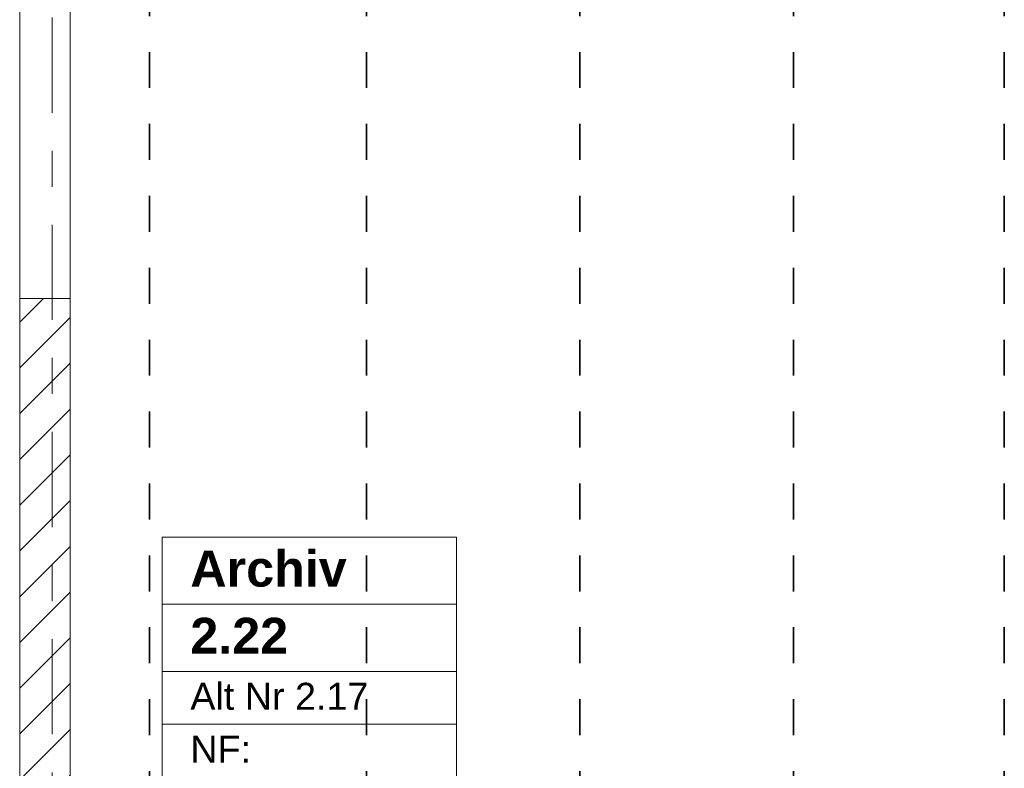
# Model space of a CAD drawing. Header units: metres. Extents: x -3.6 to 84.5, y -11 to 16.8.
# Tile 98 of 225: x 25.6 to 28.4, y 2 to 4.1. Entities that reach past the tile are written whole.
import ezdxf

# ---------------------------------------------------------------- set-up
doc = ezdxf.new("R2010")
doc.units = ezdxf.units.M
doc.header["$MEASUREMENT"] = 0
for name, pattern in [('Achse', [0.2, 0.1, -0.05, 0, -0.05]), ('Strichlinie doppelt', [0.546806, 0.264583, -0.105833, 0.070556, -0.105833]), ('Wipeout_Contour', [1, 0, -1])]:
    doc.linetypes.add(name, pattern=pattern)
for name, color, linetype in [('155 - Bemaßung_ Beschriftung.Ausbau - Deckenelemente', 7, 'Continuous'), ('401 - Zone.Raum_ Raumbegrenzung_ Whg.', 7, 'Continuous'), ('451 - Universal.Achsen Raster', 7, 'Continuous'), ('605 - Struktur.Wand Innen', 7, 'Continuous')]:
    doc.layers.add(name, color=color, linetype=linetype)
doc.styles.add('ERSTELLTER_STIL_1', font='txt')
doc.styles.add('ERSTELLTER_STIL_2', font='txt')
doc.dimstyles.new('ERSTELLTER_STIL__2', dxfattribs={"dimtxt": 0.1, "dimasz": 0.0532, "dimexe": 0.18, "dimexo": 0.0625, "dimgap": 0, "dimtad": 1, "dimtih": 1, "dimtoh": 1, "dimzin": 0, "dimdsep": 46, "dimtxsty": 'ERSTELLTER_STIL_2', "dimblk": 'ARROWHEAD_2', "dimblk1": 'ARROWHEAD_2', "dimblk2": 'ARROWHEAD_2', "dimcen": 0.09, "dimse1": 1, "dimse2": 1, "dimclrd": 7, "dimclre": 7, "dimclrt": 7, "dimazin": 0, "dimtfac": 1, "dimtdec": 4, "dimtmove": 2, "dimatfit": 3, "dimfxl": 1, "dimtolj": 1, "dimtzin": 0, "dimarcsym": 0})

# ---------------------------------------------------------------- blocks, each defined once
blk = doc.blocks.new('*D259')
at = {"layer": '155 - Bemaßung_ Beschriftung.Ausbau - Deckenelemente', "color": 7, "linetype": 'Continuous', "lineweight": 5}
for p, q in [((25.8002, 4.825), (25.7598, 4.755)), ((25.78, 4.7375), (25.78, 4.8425)), ((26.0212, 4.825), (25.9808, 4.755)), ((26.001, 4.7375), (26.001, 4.8425)), ((25.7457, 4.79), (25.78, 4.79)), ((25.78, 4.79), (26.001, 4.79))]:
    blk.add_line(p, q, dxfattribs=at)
at = {"layer": '155 - Bemaßung_ Beschriftung.Ausbau - Deckenelemente', "color": 7, "lineweight": 5, "insert": (25.7939, 4.81), "char_height": 0.1, "attachment_point": 7, "style": 'ERSTELLTER_STIL_2'}
blk.add_mtext('\\A1;{\\pql;\\fArial|b0|i0|c0|p38;22\\fArial|b0|i0|c0|p38;\\A1{\\H.66x;\\S1^  ;}}', dxfattribs=at)
blk = doc.blocks.new('ARROWHEAD_2')
at = {"color": 0, "linetype": 'Continuous', "lineweight": 0}
for p, q in [((-0.378, -0.655), (0.378, 0.655)), ((0, 0), (-1, 0))]:
    blk.add_line(p, q, dxfattribs=at)

msp = doc.modelspace()

# ---------------------------------------------------------------- linework, layer by layer
at = {"layer": '155 - Bemaßung_ Beschriftung.Ausbau - Deckenelemente', "color": 7, "linetype": 'Achse', "lineweight": 35}
for p, q in [((26.001, 5.19), (26.001, 0.71)), ((26.604, 5.19), (26.604, 0.71)), ((27.197, 5.19), (27.197, 0.71)), ((27.791, 5.19), (27.791, 0.71)), ((28.377, 5.19), (28.377, 0.71))]:
    msp.add_line(p, q, dxfattribs=at)
at = {"layer": '401 - Zone.Raum_ Raumbegrenzung_ Whg.', "color": 7, "linetype": 'Continuous', "lineweight": 9}
for p, q in [((26.8546, 2.6408), (26.0357, 2.6408)), ((26.0357, 2.6408), (26.0357, 0.9417)), ((26.0357, 2.6408), (26.8546, 2.6408)), ((26.0357, 2.4542), (26.0357, 2.6408)), ((26.8546, 0.9417), (26.8546, 2.6408)), ((26.8546, 2.6408), (26.8546, 2.4542)), ((26.8546, 2.4542), (26.0357, 2.4542)), ((26.0357, 2.4542), (26.8546, 2.4542)), ((26.0357, 2.2676), (26.0357, 2.4542)), ((26.8546, 2.4542), (26.8546, 2.2676)), ((26.8546, 2.2676), (26.0357, 2.2676)), ((26.0357, 2.2676), (26.8546, 2.2676)), ((26.0357, 2.1203), (26.0357, 2.2676)), ((26.8546, 2.2676), (26.8546, 2.1203)), ((26.8546, 2.1203), (26.0357, 2.1203)), ((26.0357, 2.1203), (26.8546, 2.1203)), ((26.0357, 1.973), (26.0357, 2.1203)), ((26.8546, 2.1203), (26.8546, 1.973))]:
    msp.add_line(p, q, dxfattribs=at)

# ---------------------------------------------------------------- texts
at = {"layer": '401 - Zone.Raum_ Raumbegrenzung_ Whg.', "color": 7, "lineweight": 9, "attachment_point": 1}
for s, insert, char_height, style in [('\\A1;{\\pqj;\\pt0;\\fArial|b1|i0|c0|p38;Archiv}', (26.1143, 2.6032), 0.1, 'ERSTELLTER_STIL_1'), ('\\A1;{\\pqj;\\pt0;\\fArial|b1|i0|c0|p38;}', (26.776, 2.6261), 0.1, 'ERSTELLTER_STIL_1'), ('\\A1;{\\pqj;\\pt0;\\fArial|b1|i0|c0|p38;}', (26.776, 2.4395), 0.1, 'ERSTELLTER_STIL_1'), ('\\A1;{\\pql;\\pt0;\\fArial|b1|i0|c0|p38;2.22}', (26.1143, 2.4166), 0.1, 'ERSTELLTER_STIL_1'), ('\\A1;{\\pqj;\\pt0;\\fArial|b0|i0|c0|p38;}', (26.776, 2.2529), 0.075, 'ERSTELLTER_STIL_2'), ('\\A1;{\\pqj;\\pt0;\\fArial|b0|i0|c0|p38;Alt Nr 2.17}', (26.1143, 2.2357), 0.075, 'ERSTELLTER_STIL_2'), ('\\A1;{\\pqj;\\pt0;\\fArial|b0|i0|c0|p38;NF: }', (26.1143, 2.0884), 0.075, 'ERSTELLTER_STIL_2')]:
    msp.add_mtext(s, dxfattribs=dict(at, insert=insert, char_height=char_height, style=style))

# ---------------------------------------------------------------- wipeouts: each hides what was drawn before it
at = {"color": 254, "linetype": 'Wipeout_Contour', "lineweight": 0, "ltscale": 103.293251}
msp.add_wipeout([(25.64, 0.7), (25.78, 0.7), (25.78, 3.305), (25.64, 3.305)], dxfattribs=at).dxf.layer = '605 - Struktur.Wand Innen'

# ---------------------------------------------------------------- next in the draw order: hatches: boundary and pattern name
at = {"layer": '605 - Struktur.Wand Innen', "linetype": 'Continuous', "lineweight": 0, "true_color": 0x000000}
h = msp.add_hatch(dxfattribs=at)
h.set_pattern_fill('MW_Ziegel_0001', color=18, style=0, pattern_type=2)
h.set_pattern_definition([(45, (0, 0), (-0.0636396, 0.0636396), [])])
h.paths.add_polyline_path([(25.64, 0.7), (25.78, 0.7), (25.78, 3.305), (25.64, 3.305)])

# ---------------------------------------------------------------- next in the draw order: linework, layer by layer
at = {"layer": '451 - Universal.Achsen Raster', "color": 160, "linetype": 'Strichlinie doppelt', "lineweight": 9, "true_color": 0x3232ff}
msp.add_line((25.73, -10.585), (25.73, 16.355), dxfattribs=at)
at = {"layer": '605 - Struktur.Wand Innen', "color": 7, "linetype": 'Continuous', "lineweight": 13}
for p, q in [((25.64, 4.315), (25.64, 3.305)), ((25.78, 3.305), (25.78, 4.315))]:
    msp.add_line(p, q, dxfattribs=at)
at = {"layer": '605 - Struktur.Wand Innen', "color": 7, "linetype": 'Continuous', "lineweight": 18}
msp.add_line((25.64, 3.305), (25.78, 3.305), dxfattribs=at)
at = {"layer": '605 - Struktur.Wand Innen', "color": 7, "linetype": 'Continuous', "lineweight": 18, "flags": 128}
for points in [[(25.64, 3.305), (25.64, 0.7)], [(25.78, 0.7), (25.78, 3.305)]]:
    msp.add_lwpolyline(points, dxfattribs=at)

# ---------------------------------------------------------------- next in the draw order: dimensions: what is measured, and where the dimension line sits
at = {"layer": '155 - Bemaßung_ Beschriftung.Ausbau - Deckenelemente', "color": 7, "linetype": 'Continuous', "lineweight": 5}
dim = msp.add_linear_dim(base=(26.001, 4.79), p1=(25.78, 3.315), p2=(26.001, 5.19), dimstyle='ERSTELLTER_STIL__2', dxfattribs=at)
dim.commit()
dim.dimension.update_dxf_attribs({"geometry": '*D259', "text_midpoint": (26.0052, 4.86), "dimtype": 160})

doc.saveas('drawing.dxf')
